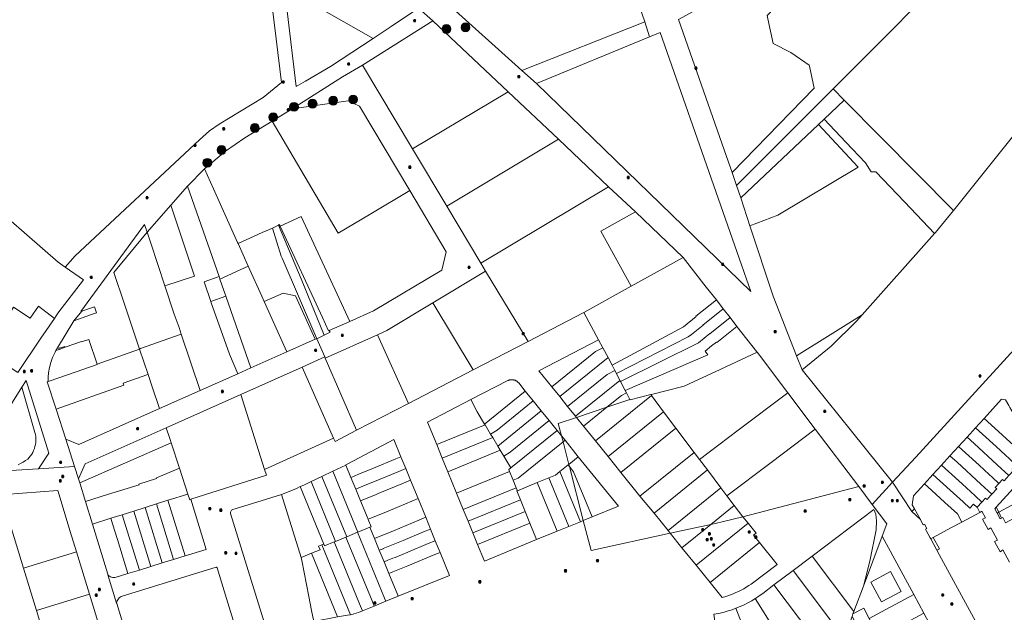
# Model space of a CAD drawing. Header units: metres. Extents: x 163628 to 168255, y 402691 to 405367.
# Tile 42 of 256: x 164747 to 165191, y 403191 to 403459. Entities that reach past the tile are written whole.
import ezdxf

# ---------------------------------------------------------------- set-up
doc = ezdxf.new("R2010")
doc.units = ezdxf.units.M
for name, color, linetype, lineweight in [('X-CA190022.004-UO-DWM_Beplanting$0$B-WE-GR-BOOM-S AFKOMSTIG UIT BGT', 252, 'Continuous', 0), ('X-CA190022.004-UO-KAD_Percelen$0$B-WE-KG-GRENS_PERCEEL-GV', 150, 'Continuous', 9), ('X-CA190022.004-UO-WHM_Riolering gemeente_NLCS_v0.1$0$B-WE-RI-PUT-S', 252, 'Continuous', 15)]:
    doc.layers.add(name, color=color, linetype=linetype, lineweight=lineweight)
doc.layers.add('X-CA190022.004-UO-DWM_Beplanting$0$N-GV-GR-GRAS-A-200', color=7, linetype='Continuous')

# ---------------------------------------------------------------- blocks, each defined once
blk = doc.blocks.new('X-CA190022.004-UO-WHM_Riolering gemeente_NLCS_v0.1$0$B-SRI-PUT_BETON-SO')
blk.add_line((-1.4, -1.4), (1.4, 1.4))
at = {"lineweight": -3, "flags": 128}
blk.add_lwpolyline([(2, -2), (2, 2), (-2, 2), (-2, -2)], close=True, dxfattribs=at)
at = {"lineweight": -3}
blk.add_circle((0, 0), 2, dxfattribs=at)
blk = doc.blocks.new('X-CA190022.004-UO-DWM_Beplanting$0$SGR-BOOM_01-SO')
at = {"linetype": 'ByBlock', "lineweight": 18}
h = blk.add_hatch(color=0, dxfattribs=at)
h.dxf.hatch_style = 1
edge = h.paths.add_edge_path()
edge.add_arc((0, 0), 0.25, 0, 360)
at = {"color": 0, "linetype": 'ByBlock', "lineweight": 18}
for radius in [2, 0.25]:
    blk.add_circle((0, 0), radius, dxfattribs=at)
blk = doc.blocks.new('X-CA190022.004-UO-DWM_Beplanting$0$IMGEOBoom')
at = {"transparency": 33554457}
h = blk.add_hatch(color=256, dxfattribs=at)
h.dxf.hatch_style = 1
edge = h.paths.add_edge_path()
edge.add_arc((0, 0), 100, 0, 360)
edge = h.paths.add_edge_path(flags=17)
edge.add_arc((0, 0), 12.5, 0, 360)
h = blk.add_hatch()
h.set_pattern_fill('ANGLE', color=256)
h.set_pattern_definition([(0, (0, 0), (0, 6.985), [5.08, -1.905]), (90, (0, 0), (-6.985, 4e-16), [5.08, -1.905])])
edge = h.paths.add_edge_path(flags=17)
edge.add_arc((0, 0), 12.5, 0, 360)
at = {"layer": 'X-CA190022.004-UO-DWM_Beplanting$0$N-GV-GR-GRAS-A-200'}
h = blk.add_hatch(color=256, dxfattribs=at)
h.dxf.hatch_style = 1
edge = h.paths.add_edge_path(flags=17)
edge.add_arc((0, 0), 12.5, 0, 360)
at = {"xscale": 50, "yscale": 50, "zscale": 50}
blk.add_blockref('X-CA190022.004-UO-DWM_Beplanting$0$SGR-BOOM_01-SO', (0, 0), dxfattribs=at)

msp = doc.modelspace()

# ---------------------------------------------------------------- linework, layer by layer
at = {"layer": 'X-CA190022.004-UO-KAD_Percelen$0$B-WE-KG-GRENS_PERCEEL-GV', "flags": 128}
for points in [[(165113.745, 403427.48), (165118.817, 403422.343), (165168.002, 403372.518), (165168.746, 403373.423), (165229.14, 403448.743), (165210.985, 403462.361), (165240.754, 403511.763), (165247.437, 403522.466), (165245.547, 403527.831), (165239.562, 403545.827), (165233.871, 403563.926), (165228.435, 403582.329), (165225.104, 403594.141), (165177.151, 403520.417), (165165.792, 403500.533), (165175.919, 403489.861)], [(165120.261, 403507.713), (165108.35, 403495.823), (165102.769, 403491.646), (165095.344, 403486.09), (165092.368, 403484.543), (165088.494, 403482.531), (165070.158, 403473.003), (165067.477, 403471.609), (165044.048, 403458.692), (165064.617, 403399.945), (165068.164, 403389.796), (165105.192, 403427.765), (165103.041, 403437.672), (165102.954, 403438.076), (165094.652, 403443.812), (165086.772, 403447.918), (165084.299, 403459.045), (165083.974, 403460.509), (165087.113, 403463.797), (165101.402, 403466.994), (165105.398, 403485.54), (165105.864, 403487.7), (165167.352, 403530.164), (165161.677, 403535.81)], [(165070.247, 403383.838), (165105.055, 403418.761), (165113.745, 403427.48), (165175.919, 403489.861), (165165.792, 403500.533), (165177.151, 403520.417), (165167.352, 403530.164), (165105.864, 403487.7), (165105.398, 403485.54), (165101.402, 403466.994), (165087.113, 403463.797), (165083.974, 403460.509), (165084.299, 403459.045), (165086.772, 403447.918), (165094.652, 403443.812), (165102.954, 403438.076), (165103.041, 403437.672), (165105.192, 403427.765), (165068.164, 403389.796)], [(164973.363, 403435.752), (164938.909, 403466.637), (164977.357, 403484.345), (165014.574, 403498.968), (165028.772, 403457.695), (165031.011, 403450.909), (165035.797, 403452.89), (165076.688, 403336.028), (164980.053, 403429.822)], [(165028.772, 403457.695), (165014.574, 403498.968), (164977.357, 403484.345), (164938.909, 403466.637), (164973.363, 403435.752)], [(164866.612, 403472.854), (164906.278, 403450.229), (164914.403, 403455.632), (164926.724, 403463.811), (164924.085, 403466.159), (164912.727, 403472.756), (164865.033, 403489.542)], [(164866.612, 403472.854), (164867.38, 403464.74), (164867.57, 403462.53), (164871.654, 403428.532), (164875.72, 403430.96), (164887.02, 403437.53), (164906.278, 403450.229)], [(164901.56, 403438.109), (164924.099, 403400.344), (164967.18, 403426.127), (164933.216, 403458.195)], [(165028.772, 403457.695), (164973.363, 403435.752), (164980.053, 403429.822), (165031.011, 403450.909)], [(164980.053, 403429.822), (165076.688, 403336.028), (165035.797, 403452.89), (165031.011, 403450.909)], [(164954.833, 403348.861), (164939.479, 403374.607), (164924.099, 403400.344), (164901.56, 403438.109), (164892.411, 403432.951), (164869.716, 403418.472), (164895.001, 403422.031), (164900.223, 403419.651), (164922.777, 403381.654), (164939.242, 403353.915), (164937.222, 403345.746), (164906.472, 403327.395), (164895.777, 403322.587), (164886.48, 403318.408), (164886.87, 403317.695), (164884.283, 403316.292), (164880.857, 403314.775), (164884.46, 403306.528), (164884.675, 403305.956), (164908.249, 403316.527), (164912.496, 403318.411), (164933.165, 403330.901), (164956.96, 403345.302)], [(165113.745, 403427.48), (165105.055, 403418.761), (165070.247, 403383.838), (165072.084, 403378.272), (165107.134, 403411.325), (165109.74, 403413.783), (165118.817, 403422.343)], [(164989.901, 403404.693), (164967.18, 403426.127), (164924.099, 403400.344), (164939.479, 403374.607)], [(164905.276, 403371.149), (164922.777, 403381.654), (164900.223, 403419.651), (164895.001, 403422.031), (164869.716, 403418.472), (164860.691, 403412.925), (164873.687, 403390.933), (164890.583, 403362.324)], [(165119.472, 403403.444), (165128.342, 403394.048), (165130.93, 403390.08), (165133.084, 403390.009), (165145.954, 403376.434), (165159.463, 403362.174), (165159.873, 403362.634), (165168.002, 403372.518), (165118.817, 403422.343), (165109.74, 403413.783)], [(164845.357, 403357.724), (164856.298, 403362.654), (164860.907, 403364.695), (164863.665, 403365.973), (164863.965, 403366.253), (164864.324, 403365.48), (164873.801, 403369.889), (164895.777, 403322.587), (164906.472, 403327.395), (164937.222, 403345.746), (164939.242, 403353.915), (164922.777, 403381.654), (164905.276, 403371.149), (164890.583, 403362.324), (164873.687, 403390.933), (164860.691, 403412.925), (164848.448, 403405.401), (164839.719, 403399.409), (164830.216, 403391.446), (164834.264, 403382.34), (164845.19, 403358.15)], [(165107.134, 403411.325), (165072.084, 403378.272), (165076.26, 403365.624), (165088.881, 403370.46), (165124.989, 403392.141)], [(165119.472, 403403.444), (165109.74, 403413.783), (165107.134, 403411.325), (165124.989, 403392.141), (165088.881, 403370.46), (165076.26, 403365.624), (165086.74, 403333.883), (165097.31, 403307.04), (165110.012, 403315.02), (165126.88, 403325.604), (165159.463, 403362.174), (165145.954, 403376.434), (165133.084, 403390.009), (165130.93, 403390.08), (165128.342, 403394.048)], [(165012.524, 403383.331), (164989.901, 403404.693), (164939.479, 403374.607), (164954.833, 403348.861)], [(164837.175, 403341.683), (164849.981, 403347.465), (164845.357, 403357.724), (164845.19, 403358.15), (164834.264, 403382.34), (164830.216, 403391.446), (164822.536, 403383.556), (164836.788, 403342.791)], [(164819.759, 403316.828), (164828.244, 403291.381), (164845.313, 403298.969), (164841.502, 403307.73), (164841.548, 403307.75), (164833.112, 403331.47), (164833.14, 403331.48), (164833.117, 403331.548), (164830.06, 403340.48), (164836.788, 403342.791), (164822.536, 403383.556), (164815.089, 403375.055), (164825.663, 403343.039), (164812.375, 403338.569), (164816.604, 403325.814), (164818.755, 403319.84)], [(164976.169, 403313.554), (165001.318, 403326.65), (165022.725, 403338.474), (165008.964, 403363.228), (165024.596, 403371.918), (165012.524, 403383.331), (164954.833, 403348.861), (164956.96, 403345.302)], [(164696.418, 403334.425), (164723.133, 403317.2), (164733.411, 403332.857), (164742.673, 403326.778), (164744.111, 403328.921), (164751.574, 403324.087), (164755.31, 403329.398), (164762.538, 403323.919), (164764.086, 403326.212), (164775.692, 403341.308), (164767.456, 403347.051), (164764.167, 403349.345), (164727.601, 403381.15), (164701.998, 403340.965), (164697.779, 403336.575)], [(164804.356, 403362.803), (164805.974, 403357.921), (164812.375, 403338.569), (164825.663, 403343.039), (164815.089, 403375.055)], [(164886.24, 403318.3), (164886.48, 403318.408), (164895.777, 403322.587), (164873.801, 403369.889), (164864.324, 403365.48), (164883.412, 403324.343)], [(165024.596, 403371.918), (165008.964, 403363.228), (165022.725, 403338.474), (165046.105, 403351.436)], [(164803.217, 403366.245), (164774.402, 403327.035), (164774.969, 403327.231), (164777.93, 403328.25), (164780.63, 403329.18), (164781.56, 403326.46), (164778.87, 403325.53), (164771.35, 403322.86), (164763.863, 403310.647), (164763.227, 403309.427), (164764.691, 403309.941), (164764.501, 403310.494), (164764.809, 403310.593), (164764.852, 403310.482), (164767.206, 403311.319), (164767.364, 403310.879), (164774.713, 403313.458), (164774.757, 403313.336), (164778.03, 403314.484), (164781.897, 403303.227), (164800.94, 403309.996), (164793.95, 403330.87), (164789.332, 403344.637), (164804.356, 403362.803)], [(164863.665, 403365.973), (164860.907, 403364.695), (164864.756, 403351.964), (164865.32, 403351.16), (164880.857, 403314.775), (164884.283, 403316.292), (164873.772, 403341.773)], [(164864.324, 403365.48), (164863.965, 403366.253), (164863.665, 403365.973), (164873.772, 403341.773), (164884.283, 403316.292), (164886.87, 403317.695), (164886.48, 403318.408), (164886.24, 403318.3), (164883.412, 403324.343)], [(164789.332, 403344.637), (164793.95, 403330.87), (164800.94, 403309.996), (164801.301, 403310.326), (164819.759, 403316.828), (164818.755, 403319.84), (164816.604, 403325.814), (164812.375, 403338.569), (164805.974, 403357.921), (164804.356, 403362.803)], [(164880.857, 403314.775), (164865.32, 403351.16), (164864.756, 403351.964), (164860.907, 403364.695), (164856.298, 403362.654), (164845.357, 403357.724), (164849.981, 403347.465), (164856.04, 403334.02), (164857.185, 403331.478), (164865.68, 403335.334), (164871.341, 403334.159), (164880.192, 403314.489)], [(164849.981, 403347.465), (164837.175, 403341.683), (164839.896, 403333.902), (164851.194, 403301.584), (164867.417, 403308.775), (164857.185, 403331.478), (164856.04, 403334.02)], [(165014.111, 403302.893), (165046.327, 403320.14), (165052.029, 403324.723), (165051.892, 403324.895), (165061.096, 403332.235), (165056.57, 403338.032), (165046.105, 403351.436), (165022.725, 403338.474), (165001.318, 403326.65), (165007.956, 403314.323), (165009.911, 403310.692), (165012.28, 403306.294)], [(164976.169, 403313.554), (164956.96, 403345.302), (164933.165, 403330.901), (164951.48, 403300.731)], [(164836.788, 403342.791), (164830.06, 403340.48), (164833.117, 403331.548), (164839.896, 403333.902), (164837.175, 403341.683)], [(164867.417, 403308.775), (164880.192, 403314.489), (164871.341, 403334.159), (164865.68, 403335.334), (164857.185, 403331.478)], [(164723.133, 403317.2), (164728.975, 403313.434), (164736.202, 403307.929), (164736.413, 403308.359), (164740.166, 403305.973), (164738.979, 403304.115), (164745.989, 403299.49), (164756.483, 403314.95), (164762.538, 403323.919), (164755.31, 403329.398), (164751.574, 403324.087), (164744.111, 403328.921), (164742.673, 403326.778), (164733.411, 403332.857)], [(164833.117, 403331.548), (164833.14, 403331.48), (164833.112, 403331.47), (164841.548, 403307.75), (164841.502, 403307.73), (164845.313, 403298.969), (164851.194, 403301.584), (164839.896, 403333.902)], [(164908.249, 403316.527), (164922.182, 403285.575), (164951.48, 403300.731), (164933.165, 403330.901), (164912.496, 403318.411)], [(165015.377, 403300.395), (165016.047, 403299.072), (165048.318, 403315.562), (165049.963, 403316.736), (165052.914, 403319.1), (165052.945, 403319.061), (165055.099, 403320.874), (165055.043, 403320.944), (165064.205, 403328.252), (165061.096, 403332.235), (165051.892, 403324.895), (165052.029, 403324.723), (165046.327, 403320.14), (165014.111, 403302.893)], [(164774.969, 403327.231), (164771.35, 403322.86), (164778.87, 403325.53), (164781.56, 403326.46), (164780.63, 403329.18), (164777.93, 403328.25)], [(165017.627, 403295.958), (165017.902, 403295.417), (165052.989, 403312.958), (165058.125, 403317.079), (165058.187, 403317.001), (165067.283, 403324.31), (165064.205, 403328.252), (165055.043, 403320.944), (165055.099, 403320.874), (165052.945, 403319.061), (165052.914, 403319.1), (165049.963, 403316.736), (165048.318, 403315.562), (165016.047, 403299.072)], [(165110.012, 403315.02), (165097.31, 403307.04), (165099.815, 403300.682), (165112.91, 403311.47), (165124.28, 403322.686), (165126.88, 403325.604)], [(165067.283, 403324.31), (165058.187, 403317.001), (165058.125, 403317.079), (165052.989, 403312.958), (165017.902, 403295.417), (165019.94, 403291.42), (165057.316, 403307.555), (165056.034, 403309.155), (165058.985, 403311.519), (165061.22, 403313.199), (165061.307, 403313.089), (165070.389, 403320.332)], [(164819.759, 403316.828), (164801.301, 403310.326), (164800.94, 403309.996), (164804.81, 403298.626), (164806.56, 403293.05), (164809.971, 403283.257), (164828.244, 403291.381)], [(164898.792, 403273.45), (164922.182, 403285.575), (164908.249, 403316.527), (164884.675, 403305.956)], [(165020.513, 403290.341), (165022.109, 403287.333), (165022.193, 403287.173), (165031.487, 403289.554), (165031.78, 403289.629), (165046.526, 403293.406), (165051.085, 403295.507), (165060.619, 403299.901), (165079.518, 403308.635), (165079.409, 403308.779), (165070.389, 403320.332), (165061.307, 403313.089), (165061.22, 403313.199), (165058.985, 403311.519), (165056.034, 403309.155), (165057.316, 403307.555), (165019.94, 403291.42)], [(164774.713, 403313.458), (164767.364, 403310.879), (164764.691, 403309.941), (164763.227, 403309.427), (164762.855, 403308.714), (164761.73, 403306.303), (164760.867, 403303.976), (164760.311, 403301.818), (164759.82, 403299.358), (164759.737, 403297.382), (164759.753, 403295.451), (164768.84, 403298.66), (164781.82, 403303.2), (164781.897, 403303.227), (164778.03, 403314.484), (164774.757, 403313.336)], [(164880.857, 403314.775), (164880.192, 403314.489), (164867.417, 403308.775), (164851.194, 403301.584), (164845.313, 403298.969), (164828.244, 403291.381), (164809.971, 403283.257), (164773.6, 403267.089), (164767.739, 403269.441), (164771.633, 403257.198), (164773.43, 403251.514), (164776.444, 403258.31), (164812.906, 403274.586), (164846.653, 403289.651), (164874.216, 403301.955), (164884.46, 403306.528)], [(164986.861, 403293.068), (165006.541, 403308.984), (165009.911, 403310.692), (165007.956, 403314.323), (164981.014, 403300.293)], [(164800.94, 403309.996), (164781.897, 403303.227), (164781.82, 403303.2), (164768.84, 403298.66), (164759.753, 403295.451), (164759.319, 403295.298), (164763.336, 403283.061), (164793.818, 403293.83), (164793.52, 403294.673), (164804.609, 403298.589), (164804.81, 403298.626)], [(164767.364, 403310.879), (164767.206, 403311.319), (164764.852, 403310.482), (164764.809, 403310.593), (164764.501, 403310.494), (164764.691, 403309.941)], [(164990.445, 403288.635), (165012.28, 403306.294), (165009.911, 403310.692), (165006.541, 403308.984), (164986.861, 403293.068)], [(165051.088, 403263.502), (165053.551, 403260.306), (165070.918, 403273.445), (165093.349, 403290.343), (165080.515, 403307.316), (165079.518, 403308.635), (165060.619, 403299.901), (165051.085, 403295.507), (165046.526, 403293.406), (165031.78, 403289.629), (165031.87, 403289.201), (165037.301, 403281.811), (165042.803, 403274.485)], [(164889.135, 403268.415), (164898.792, 403273.45), (164884.675, 403305.956), (164884.46, 403306.528), (164874.216, 403301.955), (164888.391, 403269.966)], [(164994.03, 403284.203), (165011.809, 403298.587), (165015.377, 403300.395), (165014.111, 403302.893), (165012.28, 403306.294), (164990.445, 403288.635)], [(164809.971, 403283.257), (164806.56, 403293.05), (164804.81, 403298.626), (164804.609, 403298.589), (164793.52, 403294.673), (164793.818, 403293.83), (164763.336, 403283.061), (164767.739, 403269.441), (164773.6, 403267.089)], [(164888.391, 403269.966), (164874.216, 403301.955), (164846.653, 403289.651), (164857.34, 403255.765)], [(164997.615, 403279.773), (165017.627, 403295.958), (165016.047, 403299.072), (165015.377, 403300.395), (165011.809, 403298.587), (164994.03, 403284.203)], [(164950.435, 403287.299), (164953.238, 403281.857), (164956.583, 403276.258), (164974.941, 403291.105), (164971.947, 403294.805), (164971.86, 403294.91), (164971.768, 403295.012), (164971.674, 403295.111), (164971.575, 403295.206), (164971.474, 403295.298), (164971.37, 403295.386), (164971.263, 403295.471), (164971.153, 403295.552), (164971.04, 403295.629), (164970.924, 403295.702), (164970.807, 403295.772), (164970.686, 403295.837), (164970.564, 403295.898), (164970.44, 403295.955), (164970.314, 403296.008), (164970.186, 403296.056), (164970.056, 403296.1), (164969.925, 403296.139), (164969.793, 403296.174), (164969.66, 403296.205), (164969.526, 403296.23), (164969.391, 403296.252), (164969.255, 403296.268), (164969.119, 403296.28), (164968.982, 403296.288), (164968.846, 403296.29), (164968.709, 403296.288), (164968.572, 403296.281), (164968.436, 403296.27), (164968.3, 403296.254), (164968.165, 403296.233), (164968.031, 403296.208), (164967.898, 403296.178), (164967.765, 403296.144), (164967.634, 403296.105), (164967.505, 403296.062), (164967.376, 403296.014), (164967.25, 403295.962), (164967.126, 403295.906), (164967.003, 403295.845)], [(165020.513, 403290.341), (165019.94, 403291.42), (165017.902, 403295.417), (165017.627, 403295.958), (164997.615, 403279.773), (164998.025, 403279.265), (165011.727, 403283.855), (165018.283, 403289.157)], [(164857.34, 403255.765), (164846.653, 403289.651), (164812.906, 403274.586), (164814.785, 403269.294), (164815.257, 403267.842), (164818.992, 403256.34), (164822.767, 403244.718), (164823.599, 403242.155), (164824.084, 403242.31), (164824.144, 403242.329), (164858.157, 403253.198)], [(164974.941, 403291.105), (164956.583, 403276.258), (164956.728, 403276.015), (164956.798, 403275.898), (164959.291, 403271.727), (164962.209, 403273.47), (164978.526, 403286.674)], [(165011.727, 403283.855), (165001.199, 403275.341), (165006.525, 403268.728), (165031.87, 403289.201), (165031.78, 403289.629), (165031.487, 403289.554), (165022.193, 403287.173), (165022.109, 403287.333)], [(165011.727, 403283.855), (165022.109, 403287.333), (165020.513, 403290.341), (165018.283, 403289.157)], [(165057.127, 403255.566), (165063.187, 403247.534), (165065.895, 403243.944), (165085.799, 403258.935), (165105.738, 403273.958), (165093.349, 403290.343), (165070.918, 403273.445), (165053.551, 403260.306)], [(164956.798, 403275.898), (164956.728, 403276.015), (164956.583, 403276.258), (164953.238, 403281.857), (164950.435, 403287.299), (164930.818, 403277.195), (164934.999, 403266.979)], [(164962.489, 403266.373), (164982.111, 403282.242), (164978.526, 403286.674), (164962.209, 403273.47), (164959.291, 403271.727), (164960.222, 403270.168)], [(165012.291, 403261.576), (165037.301, 403281.811), (165031.87, 403289.201), (165006.525, 403268.728)], [(165185.039, 403275.885), (165195.232, 403266.573), (165200.778, 403261.508), (165202.041, 403262.897), (165202.792, 403263.707), (165202.107, 403264.344), (165203.807, 403266.182), (165200.977, 403268.792), (165201.479, 403269.349), (165201.146, 403269.95), (165200.857, 403269.79), (165200.379, 403270.665), (165200.67, 403270.821), (165200.598, 403270.954), (165196.677, 403278.242), (165195.665, 403279.977), (165193.478, 403283.722), (165192.998, 403284.593), (165191.585, 403287.162), (165189.725, 403287.437), (165181.848, 403278.801)], [(164962.489, 403266.373), (164963.645, 403264.438), (164965.194, 403261.846), (164968.115, 403263.592), (164985.697, 403277.811), (164982.111, 403282.242)], [(164998.025, 403279.265), (165001.199, 403275.341), (165011.727, 403283.855)], [(165042.803, 403274.485), (165037.301, 403281.811), (165012.291, 403261.576), (165018.037, 403254.448)], [(164985.697, 403277.811), (164968.115, 403263.592), (164965.194, 403261.846), (164968.396, 403256.488), (164989.281, 403273.379)], [(164998.842, 403261.562), (165016.909, 403239.231), (165005.074, 403234.388), (165001.08, 403232.754), (165004.572, 403219.173), (165040.305, 403227.007), (165039.323, 403228.221), (165032.996, 403236.042), (165026.627, 403243.794), (165018.037, 403254.448), (165012.291, 403261.576), (165006.525, 403268.728), (165001.199, 403275.341), (164998.025, 403279.265), (164989.828, 403276.519), (164991.266, 403270.927), (164992.863, 403268.952)], [(165187.296, 403266.102), (165191.53, 403262.236), (165193.207, 403260.704), (165196.233, 403257.906), (165197.957, 403259.772), (165198.628, 403259.161), (165200.778, 403261.508), (165195.232, 403266.573), (165185.039, 403275.885), (165181.848, 403278.801), (165178.006, 403274.589), (165181.192, 403271.678)], [(164812.906, 403274.586), (164776.444, 403258.31), (164773.43, 403251.514), (164773.978, 403249.741), (164815.257, 403267.842), (164814.785, 403269.294)], [(164956.798, 403275.898), (164934.999, 403266.979), (164937.498, 403260.87), (164960.222, 403270.168), (164959.291, 403271.727)], [(164991.961, 403268.223), (164991.266, 403270.927), (164989.281, 403273.379), (164968.396, 403256.488), (164967.503, 403255.766), (164967.852, 403254.913), (164969.472, 403250.953), (164971.786, 403251.899)], [(165042.803, 403274.485), (165018.037, 403254.448), (165026.627, 403243.794), (165051.088, 403263.502)], [(165069.188, 403239.584), (165073.03, 403234.495), (165125.341, 403248.039), (165105.738, 403273.958), (165085.799, 403258.935), (165065.895, 403243.944)], [(165187.823, 403257.893), (165193.083, 403253.086), (165195.277, 403255.495), (165194.585, 403256.121), (165196.233, 403257.906), (165193.207, 403260.704), (165191.53, 403262.236), (165187.296, 403266.102), (165181.192, 403271.678), (165178.006, 403274.589), (165174.165, 403270.378), (165177.345, 403267.471)], [(164815.257, 403267.842), (164773.978, 403249.741), (164776.581, 403241.322), (164786.525, 403244.483), (164800.701, 403248.812), (164800.594, 403249.207), (164808.625, 403251.77), (164808.553, 403252.003), (164818.992, 403256.34)], [(164916.532, 403260.541), (164918.852, 403261.504), (164915.664, 403269.297), (164894.922, 403258.318), (164893.986, 403257.822), (164894.006, 403257.774), (164896.287, 403252.198), (164897.106, 403252.528), (164898.034, 403252.9), (164899.418, 403253.455), (164906.501, 403256.377)], [(164960.222, 403270.168), (164937.498, 403260.87), (164939.997, 403254.762), (164963.645, 403264.438), (164962.489, 403266.373)], [(164971.409, 403246.221), (164980.274, 403249.848), (164985.532, 403251.999), (164988.538, 403253.229), (164990.527, 403254.838), (164994.223, 403257.827), (164994.563, 403258.102), (164991.961, 403268.223), (164971.786, 403251.899), (164969.472, 403250.953), (164970.878, 403247.517)], [(164991.266, 403270.927), (164991.961, 403268.223), (164992.863, 403268.952)], [(164991.961, 403268.223), (164994.563, 403258.102), (164998.842, 403261.562), (164992.863, 403268.952)], [(165179.596, 403257.689), (165184.124, 403253.56), (165185.523, 403252.286), (165188.557, 403249.497), (165190.208, 403251.294), (165190.888, 403250.677), (165193.083, 403253.086), (165187.823, 403257.893), (165177.345, 403267.471), (165174.165, 403270.378), (165170.324, 403266.166), (165173.498, 403263.264)], [(164963.645, 403264.438), (164939.997, 403254.762), (164943.936, 403245.137), (164967.852, 403254.913), (164967.503, 403255.766), (164968.396, 403256.488), (164965.194, 403261.846)], [(165051.088, 403263.502), (165026.627, 403243.794), (165032.996, 403236.042), (165057.127, 403255.566), (165053.551, 403260.306)], [(165180.413, 403249.213), (165185.386, 403244.665), (165187.599, 403247.078), (165186.911, 403247.707), (165188.557, 403249.497), (165185.523, 403252.286), (165184.124, 403253.56), (165179.596, 403257.689), (165173.498, 403263.264), (165170.324, 403266.166), (165166.483, 403261.955), (165169.651, 403259.057)], [(164908.661, 403251.113), (164917.846, 403254.931), (164921.004, 403256.244), (164918.852, 403261.504), (164916.532, 403260.541), (164906.501, 403256.377), (164899.418, 403253.455), (164898.034, 403252.9), (164897.106, 403252.528), (164896.287, 403252.198), (164898.445, 403246.922), (164898.457, 403246.892), (164901.582, 403248.185)], [(164994.563, 403258.102), (164994.825, 403257.082), (164996.738, 403254.717), (165005.074, 403234.388), (165016.909, 403239.231), (164998.842, 403261.562)], [(165171.897, 403249.276), (165177.844, 403243.896), (165180.874, 403241.106), (165182.523, 403242.897), (165183.198, 403242.281), (165184.803, 403244.03), (165185.386, 403244.665), (165180.413, 403249.213), (165169.651, 403259.057), (165166.483, 403261.955), (165162.642, 403257.744), (165165.804, 403254.85)], [(164776.581, 403241.322), (164779.722, 403231.146), (164788.041, 403233.769), (164793.179, 403235.389), (164798.321, 403237.011), (164798.341, 403237.017), (164803.471, 403238.635), (164803.491, 403238.641), (164808.621, 403240.258), (164808.642, 403240.265), (164813.772, 403241.883), (164813.792, 403241.889), (164822.767, 403244.718), (164818.992, 403256.34), (164808.553, 403252.003), (164808.625, 403251.77), (164800.594, 403249.207), (164800.701, 403248.812), (164786.525, 403244.483)], [(164894.363, 403225.418), (164899.313, 403227.446), (164899.359, 403227.466), (164888.112, 403254.964), (164883.229, 403252.636)], [(164900.608, 403241.633), (164900.603, 403241.646), (164898.457, 403246.892), (164898.445, 403246.922), (164896.287, 403252.198), (164894.006, 403257.774), (164888.112, 403254.964), (164899.359, 403227.466), (164904.869, 403229.716), (164905.394, 403229.934), (164904.027, 403233.275), (164904.006, 403233.326)], [(164923.161, 403250.973), (164921.004, 403256.244), (164917.846, 403254.931), (164908.661, 403251.113), (164901.582, 403248.185), (164898.457, 403246.892), (164900.603, 403241.646), (164900.608, 403241.633), (164907.689, 403244.523), (164908.615, 403244.901), (164920.001, 403249.654)], [(164967.852, 403254.913), (164943.936, 403245.137), (164946.965, 403237.732), (164970.878, 403247.517), (164969.472, 403250.953)], [(164999.8, 403232.23), (164990.527, 403254.838), (164988.538, 403253.229), (164985.532, 403251.999), (164994.525, 403230.072)], [(164994.825, 403257.082), (164994.223, 403257.827), (164990.527, 403254.838), (164999.8, 403232.23), (165001.08, 403232.754)], [(164994.825, 403257.082), (164994.563, 403258.102), (164994.223, 403257.827)], [(165001.08, 403232.754), (165005.074, 403234.388), (164996.738, 403254.717), (164994.825, 403257.082)], [(165032.996, 403236.042), (165039.323, 403228.221), (165063.187, 403247.534), (165057.127, 403255.566)], [(165168.047, 403245.07), (165172.351, 403241.151), (165175.38, 403238.358), (165177.074, 403240.195), (165178.659, 403238.736), (165178.67, 403238.715), (165178.7, 403238.745), (165180.874, 403241.106), (165177.844, 403243.896), (165171.897, 403249.276), (165165.804, 403254.85), (165162.642, 403257.744), (165158.8, 403253.532), (165161.957, 403250.642)], [(165188.447, 403236.514), (165199.658, 403242.605), (165210.002, 403248.214), (165204.791, 403257.825), (165187.366, 403238.745)], [(164889.365, 403223.375), (164878.347, 403250.306), (164875.056, 403248.759), (164873.438, 403248.038), (164884.026, 403222.163), (164884.367, 403221.33), (164888.764, 403223.128)], [(164883.229, 403252.636), (164878.347, 403250.306), (164889.365, 403223.375), (164894.038, 403225.287), (164894.363, 403225.418)], [(164926.557, 403242.673), (164923.161, 403250.973), (164920.001, 403249.654), (164908.615, 403244.901), (164907.689, 403244.523), (164900.608, 403241.633), (164904.006, 403233.326), (164904.829, 403233.654), (164912.033, 403236.521), (164917.987, 403239.043)], [(164980.039, 403224.144), (164989.249, 403227.913), (164980.274, 403249.848), (164971.409, 403246.221), (164971.064, 403246.08), (164972.692, 403242.1), (164974.851, 403236.825), (164977.009, 403231.549)], [(164994.525, 403230.072), (164985.532, 403251.999), (164980.274, 403249.848), (164989.249, 403227.913)], [(165164.198, 403240.863), (165169.804, 403235.748), (165171.801, 403232.072), (165179.9, 403236.454), (165178.967, 403238.17), (165178.67, 403238.715), (165178.659, 403238.736), (165177.074, 403240.195), (165175.38, 403238.358), (165172.351, 403241.151), (165168.047, 403245.07), (165161.957, 403250.642), (165158.8, 403253.532), (165154.959, 403249.321), (165158.111, 403246.436)], [(164740.132, 403244.572), (164738.547, 403244.384), (164748.559, 403211.304), (164772.542, 403218.648), (164769.723, 403227.849), (164764.109, 403246.299)], [(164865.005, 403244.518), (164873.787, 403216.031), (164878.553, 403217.979), (164882.413, 403219.558), (164881.731, 403221.223), (164883.147, 403221.802), (164884.026, 403222.163), (164873.438, 403248.038), (164871.734, 403247.279), (164868.383, 403245.865)], [(164970.878, 403247.517), (164946.965, 403237.732), (164949.124, 403232.457), (164972.692, 403242.1), (164971.064, 403246.08), (164971.409, 403246.221)], [(165039.323, 403228.221), (165040.305, 403227.007), (165058.605, 403231.02), (165069.188, 403239.584), (165065.895, 403243.944), (165063.187, 403247.534)], [(165166.877, 403229.407), (165171.801, 403232.072), (165169.804, 403235.748), (165164.198, 403240.863), (165158.111, 403246.436), (165154.959, 403249.321), (165150.026, 403243.913), (165149.451, 403239.867), (165150.458, 403238.067), (165153.149, 403233.217), (165153.402, 403232.762), (165154.418, 403230.878), (165154.946, 403231.163), (165155.999, 403229.218), (165155.472, 403228.932), (165155.797, 403228.334), (165155.727, 403228.295), (165157.546, 403224.939), (165157.767, 403224.478), (165158.905, 403225.093)], [(165188.447, 403236.514), (165189.756, 403233.815), (165190.27, 403234.09), (165191.56, 403231.714), (165202.374, 403237.593), (165212.719, 403243.204), (165210.002, 403248.214), (165199.658, 403242.605)], [(164813.772, 403241.883), (164808.642, 403240.265), (164808.621, 403240.258), (164816.328, 403215.196), (164821.489, 403216.787)], [(164813.792, 403241.889), (164813.772, 403241.883), (164821.489, 403216.787), (164831.054, 403219.734), (164824.144, 403242.329), (164824.084, 403242.31), (164823.599, 403242.155), (164822.767, 403244.718)], [(164860.175, 403183.158), (164879.523, 403187.212), (164878.573, 403192.12), (164877.342, 403198.504), (164874.178, 403214.768), (164873.787, 403216.031), (164865.005, 403244.518), (164853.796, 403241.098), (164843.001, 403237.726), (164842.692, 403237.604), (164842.42, 403237.413), (164842.2, 403237.165), (164842.044, 403236.872), (164841.96, 403236.55), (164841.953, 403236.219), (164842.023, 403235.894), (164857.869, 403184.577), (164857.996, 403184.226), (164858.188, 403183.905), (164858.437, 403183.627), (164858.735, 403183.401), (164859.071, 403183.237), (164859.431, 403183.14), (164859.804, 403183.113)], [(164926.838, 403232.883), (164930.02, 403234.208), (164926.557, 403242.673), (164917.987, 403239.043), (164912.033, 403236.521), (164904.829, 403233.654), (164904.006, 403233.326), (164904.027, 403233.275), (164905.394, 403229.934), (164904.869, 403229.716), (164906.931, 403224.682), (164906.962, 403224.607), (164915.45, 403228.141)], [(164972.692, 403242.1), (164949.124, 403232.457), (164951.283, 403227.181), (164974.851, 403236.825)], [(164798.321, 403237.011), (164793.179, 403235.389), (164800.847, 403210.426), (164806.007, 403212.016)], [(164798.321, 403237.011), (164806.007, 403212.016), (164811.168, 403213.606), (164803.471, 403238.635), (164798.341, 403237.017)], [(164803.471, 403238.635), (164811.168, 403213.606), (164816.328, 403215.196), (164808.621, 403240.258), (164803.491, 403238.641)], [(164974.851, 403236.825), (164951.283, 403227.181), (164953.441, 403221.906), (164977.009, 403231.549)], [(165069.188, 403239.584), (165058.605, 403231.02), (165063.674, 403232.131), (165073.03, 403234.495)], [(165104.342, 403216.719), (165123.169, 403191.785), (165127.412, 403203.108), (165130.326, 403214.395), (165133.245, 403228.509), (165133.383, 403232.568), (165133.005, 403235.652), (165132.162, 403237.719)], [(165152.985, 403233.369), (165153.149, 403233.217), (165150.458, 403238.067), (165149.291, 403236.79)], [(165187.366, 403238.745), (165186.676, 403237.99), (165187.688, 403236.102), (165188.447, 403236.514)], [(165188.447, 403236.514), (165187.688, 403236.102), (165189.101, 403233.465), (165189.756, 403233.815)], [(164779.722, 403231.146), (164786.592, 403208.6), (164786.705, 403208.229), (164786.993, 403207.945), (164787.406, 403207.639), (164787.858, 403207.393), (164788.34, 403207.213), (164788.842, 403207.102), (164789.355, 403207.062), (164789.869, 403207.094), (164790.373, 403207.198), (164795.687, 403208.835), (164790.944, 403224.258), (164788.802, 403231.225), (164788.041, 403233.769)], [(164788.041, 403233.769), (164788.802, 403231.225), (164790.944, 403224.258), (164795.687, 403208.835), (164800.847, 403210.426), (164793.179, 403235.389)], [(164932.176, 403228.938), (164930.02, 403234.208), (164926.838, 403232.883), (164915.45, 403228.141), (164906.962, 403224.607), (164909.091, 403219.407), (164910.777, 403220.056), (164910.752, 403220.11), (164919.843, 403223.779), (164928.99, 403227.605)], [(165058.605, 403231.02), (165045.585, 403220.482), (165051.972, 403212.588), (165075.407, 403231.554), (165073.03, 403234.495), (165063.674, 403232.131)], [(164905.84, 403196.475), (164906.769, 403194.206), (164912.051, 403196.347), (164911.469, 403197.769), (164899.313, 403227.446), (164894.363, 403225.418), (164894.038, 403225.287)], [(164917.395, 403199.132), (164913.412, 403208.857), (164911.257, 403214.121), (164911.252, 403214.132), (164909.091, 403219.407), (164906.962, 403224.607), (164906.931, 403224.682), (164904.869, 403229.716), (164899.359, 403227.466), (164899.313, 403227.446), (164911.469, 403197.769), (164912.051, 403196.347), (164917.611, 403198.605), (164917.595, 403198.645)], [(164934.334, 403223.662), (164932.176, 403228.938), (164928.99, 403227.605), (164919.843, 403223.779), (164910.752, 403220.11), (164910.777, 403220.056), (164909.091, 403219.407), (164911.252, 403214.132), (164911.257, 403214.121), (164912.935, 403214.811), (164915.236, 403215.757), (164916.161, 403216.135), (164922.016, 403218.51), (164931.142, 403222.327)], [(164977.009, 403231.549), (164953.441, 403221.906), (164956.471, 403214.502), (164980.039, 403224.144)], [(165058.605, 403231.02), (165040.305, 403227.007), (165045.585, 403220.482)], [(165075.407, 403231.554), (165051.972, 403212.588), (165058.24, 403204.853), (165080.503, 403222.871), (165077.825, 403226.18), (165078.991, 403227.124)], [(164897.251, 403190.551), (164897.532, 403190.641), (164899.661, 403191.324), (164901.486, 403192.064), (164900.21, 403195.181), (164888.764, 403223.128), (164884.367, 403221.33), (164884.026, 403222.163), (164883.147, 403221.802), (164896.019, 403190.257)], [(164901.486, 403192.064), (164906.769, 403194.206), (164905.84, 403196.475), (164894.038, 403225.287), (164889.365, 403223.375), (164888.764, 403223.128), (164900.21, 403195.181)], [(164936.506, 403218.354), (164934.334, 403223.662), (164931.142, 403222.327), (164922.016, 403218.51), (164916.161, 403216.135), (164915.236, 403215.757), (164912.935, 403214.811), (164911.257, 403214.121), (164913.412, 403208.857), (164915.11, 403209.563), (164921.941, 403212.388), (164934.135, 403217.383)], [(165123.169, 403191.785), (165122.727, 403190.606), (165127.553, 403193.22), (165130.084, 403188.604), (165137.47, 403192.584), (165150.143, 403199.414), (165135.894, 403225.746), (165127.412, 403203.108)], [(165158.905, 403225.093), (165157.767, 403224.478), (165160.541, 403219.465), (165161.683, 403219.964)], [(164778.379, 403199.598), (164772.542, 403218.648), (164748.559, 403211.304), (164754.392, 403192.252)], [(164896.019, 403190.257), (164883.147, 403221.802), (164881.731, 403221.223), (164882.413, 403219.558), (164878.553, 403217.979), (164890.3, 403189.305), (164894.774, 403190.024)], [(165080.503, 403222.871), (165058.24, 403204.853), (165063.719, 403198.07), (165064.987, 403198.418), (165066.244, 403198.808), (165067.487, 403199.24), (165068.714, 403199.714), (165069.926, 403200.227), (165071.119, 403200.781), (165072.293, 403201.375), (165073.447, 403202.007), (165074.58, 403202.677), (165075.689, 403203.385), (165076.774, 403204.129), (165088.526, 403212.958)], [(164873.787, 403216.031), (164874.178, 403214.768), (164877.342, 403198.504), (164878.573, 403192.12), (164879.523, 403187.212), (164890.3, 403189.305), (164878.553, 403217.979)], [(164915.11, 403209.563), (164913.412, 403208.857), (164917.395, 403199.132), (164917.595, 403198.645), (164940.73, 403208.03), (164936.506, 403218.354), (164934.135, 403217.383), (164921.941, 403212.388)], [(165095.72, 403210.216), (165112.581, 403187.863), (165119.473, 403181.972), (165122.284, 403189.405), (165122.727, 403190.606), (165123.169, 403191.785), (165104.342, 403216.719)], [(164790.628, 403195.355), (164801.024, 403161.24), (164824.942, 403169.405), (164825.05, 403168.931), (164826.502, 403169.38), (164846.919, 403175.688), (164840.179, 403197.634), (164835.933, 403211.477), (164835.859, 403211.61), (164835.744, 403211.71), (164835.602, 403211.764), (164835.45, 403211.766), (164793.159, 403198.689), (164792.675, 403198.478), (164792.224, 403198.204), (164791.814, 403197.873), (164791.45, 403197.49), (164791.141, 403197.062), (164790.892, 403196.598), (164790.706, 403196.104), (164790.588, 403195.589), (164790.581, 403195.51)], [(165087.098, 403203.713), (165116.2, 403165.139), (165127.666, 403165.75), (165127.319, 403166.829), (165126.852, 403167.736), (165123.531, 403174.189), (165119.473, 403181.972), (165112.581, 403187.863), (165095.72, 403210.216)], [(165139.691, 403209.702), (165130.823, 403204.929), (165135.62, 403196.017), (165144.489, 403200.789)], [(165135.62, 403196.017), (165130.823, 403204.929), (165139.691, 403209.702), (165144.489, 403200.789)], [(165078.64, 403197.548), (165099.575, 403164.254), (165116.2, 403165.139), (165087.098, 403203.713), (165082.053, 403199.907), (165080.446, 403198.742), (165078.795, 403197.642)], [(164754.392, 403192.252), (164760.026, 403173.849), (164783.837, 403181.786), (164778.379, 403199.598)], [(165069.952, 403193.174), (165081.466, 403163.29), (165099.575, 403164.254), (165078.64, 403197.548), (165077.1, 403196.609), (165075.366, 403195.644), (165073.595, 403194.749), (165071.789, 403193.925)], [(165123.531, 403174.189), (165134.574, 403180.127), (165154.723, 403190.949), (165150.143, 403199.414), (165137.47, 403192.584), (165130.084, 403188.604), (165131.24, 403186.497), (165125.559, 403183.411), (165122.284, 403189.405), (165119.473, 403181.972)], [(165060.017, 403190.482), (165063.974, 403162.358), (165081.466, 403163.29), (165069.952, 403193.174), (165068.194, 403192.533), (165066.413, 403191.958), (165064.612, 403191.45), (165062.793, 403191.01), (165060.959, 403190.637)], [(165130.084, 403188.604), (165127.553, 403193.22), (165122.727, 403190.606), (165122.284, 403189.405), (165125.559, 403183.411), (165131.24, 403186.497)]]:
    msp.add_lwpolyline(points, close=True, dxfattribs=at)
for points in [[(164727.601, 403381.15), (164764.167, 403349.345), (164767.456, 403347.051), (164771.922, 403352.119), (164827.955, 403404.53), (164832.567, 403408.529), (164836.9, 403411.527), (164856.673, 403423.489), (164864.996, 403430.304), (164860.969, 403463.589), (164858.048, 403489.835), (164848.867, 403493.07), (164833.316, 403507.004), (164808.436, 403540.853), (164802.649, 403548.73), (164793.081, 403543.524), (164789.839, 403542.878), (164787.928, 403542.792), (164774.138, 403545.724), (164771.263, 403545.786), (164766.236, 403544.544), (164758.78, 403541.048), (164619.909, 403474.821)], [(164739.462, 403279.394), (164747.865, 403292.861), (164749.747, 403295.877), (164759.958, 403263.178), (164755.331, 403256.122), (164771.633, 403257.198), (164767.739, 403269.441), (164763.336, 403283.061), (164759.319, 403295.298), (164759.753, 403295.451), (164759.737, 403297.382), (164759.82, 403299.358), (164760.311, 403301.818), (164760.867, 403303.976), (164761.73, 403306.303), (164762.855, 403308.714), (164763.227, 403309.427), (164763.863, 403310.647), (164771.35, 403322.86), (164774.969, 403327.231), (164774.402, 403327.035), (164803.217, 403366.245), (164804.356, 403362.803), (164815.089, 403375.055), (164822.536, 403383.556), (164830.216, 403391.446), (164839.719, 403399.409), (164848.448, 403405.401), (164860.691, 403412.925), (164869.716, 403418.472), (164892.411, 403432.951), (164901.56, 403438.109), (164933.216, 403458.195), (164926.724, 403463.811), (164914.403, 403455.632), (164906.278, 403450.229), (164887.02, 403437.53), (164875.72, 403430.96), (164871.654, 403428.532), (164867.57, 403462.53)], [(164860.969, 403463.589), (164864.996, 403430.304), (164856.673, 403423.489), (164836.9, 403411.527), (164832.567, 403408.529), (164827.955, 403404.53), (164771.922, 403352.119), (164767.456, 403347.051), (164775.692, 403341.308), (164764.086, 403326.212), (164762.538, 403323.919), (164756.483, 403314.95), (164745.989, 403299.49)], [(164926.724, 403463.811), (164933.216, 403458.195), (164967.18, 403426.127), (164989.901, 403404.693), (165012.524, 403383.331), (165024.596, 403371.918), (165046.105, 403351.436), (165056.57, 403338.032), (165061.096, 403332.235), (165064.205, 403328.252), (165067.283, 403324.31), (165070.389, 403320.332), (165079.409, 403308.779), (165079.518, 403308.635), (165080.515, 403307.316), (165093.349, 403290.343), (165105.738, 403273.958), (165125.341, 403248.039), (165131.392, 403240.062), (165140.591, 403250.015), (165121.99, 403273.121), (165099.815, 403300.682), (165097.31, 403307.04), (165086.74, 403333.883), (165076.26, 403365.624), (165072.084, 403378.272), (165070.247, 403383.838), (165068.164, 403389.796), (165064.617, 403399.945), (165044.048, 403458.692)], [(165229.14, 403448.743), (165168.746, 403373.423), (165168.002, 403372.518), (165159.873, 403362.634), (165159.463, 403362.174), (165126.88, 403325.604), (165124.28, 403322.686), (165112.91, 403311.47), (165099.815, 403300.682), (165121.99, 403273.121), (165140.591, 403250.015), (165151.126, 403261.366), (165239.736, 403358.432)], [(165239.736, 403358.432), (165151.126, 403261.366), (165140.591, 403250.015), (165149.291, 403236.79), (165150.458, 403238.067), (165149.451, 403239.867), (165150.026, 403243.913), (165154.959, 403249.321), (165158.8, 403253.532), (165162.642, 403257.744), (165166.483, 403261.955), (165170.324, 403266.166), (165174.165, 403270.378), (165178.006, 403274.589), (165181.848, 403278.801), (165189.725, 403287.437), (165191.585, 403287.162)], [(165062.793, 403191.01), (165064.612, 403191.45), (165066.413, 403191.958), (165068.194, 403192.533), (165069.952, 403193.174), (165071.789, 403193.925), (165073.595, 403194.749), (165075.366, 403195.644), (165077.1, 403196.609), (165078.64, 403197.548), (165078.795, 403197.642), (165080.446, 403198.742), (165082.053, 403199.907), (165087.098, 403203.713), (165095.72, 403210.216), (165104.342, 403216.719), (165132.162, 403237.719), (165133.005, 403235.652), (165133.383, 403232.568), (165133.245, 403228.509), (165130.326, 403214.395), (165127.412, 403203.108), (165135.894, 403225.746), (165137.99, 403231.332), (165131.392, 403240.062), (165125.341, 403248.039), (165073.03, 403234.495), (165075.407, 403231.554), (165078.991, 403227.124), (165077.825, 403226.18), (165080.503, 403222.871), (165088.526, 403212.958), (165076.774, 403204.129), (165075.689, 403203.385), (165074.58, 403202.677), (165073.447, 403202.007), (165072.293, 403201.375), (165071.119, 403200.781), (165069.926, 403200.227), (165068.714, 403199.714), (165067.487, 403199.24), (165066.244, 403198.808), (165064.987, 403198.418), (165063.719, 403198.07), (165058.24, 403204.853), (165051.972, 403212.588), (165045.585, 403220.482), (165040.305, 403227.007), (165004.572, 403219.173), (165001.08, 403232.754), (164999.8, 403232.23), (164994.525, 403230.072), (164989.249, 403227.913), (164980.039, 403224.144), (164956.471, 403214.502), (164953.441, 403221.906), (164951.283, 403227.181), (164949.124, 403232.457), (164946.965, 403237.732), (164943.936, 403245.137), (164939.997, 403254.762), (164937.498, 403260.87), (164934.999, 403266.979), (164930.818, 403277.195), (164950.435, 403287.299), (164967.003, 403295.845), (164967.126, 403295.906), (164967.25, 403295.962), (164967.376, 403296.014), (164967.505, 403296.062), (164967.634, 403296.105), (164967.765, 403296.144), (164967.898, 403296.178), (164968.031, 403296.208), (164968.165, 403296.233), (164968.3, 403296.254), (164968.436, 403296.27), (164968.572, 403296.281), (164968.709, 403296.288), (164968.846, 403296.29), (164968.982, 403296.288), (164969.119, 403296.28), (164969.255, 403296.268), (164969.391, 403296.252), (164969.526, 403296.23), (164969.66, 403296.205), (164969.793, 403296.174), (164969.925, 403296.139), (164970.056, 403296.1), (164970.186, 403296.056), (164970.314, 403296.008), (164970.44, 403295.955), (164970.564, 403295.898), (164970.686, 403295.837), (164970.807, 403295.772), (164970.924, 403295.702), (164971.04, 403295.629), (164971.153, 403295.552), (164971.263, 403295.471), (164971.37, 403295.386), (164971.474, 403295.298), (164971.575, 403295.206), (164971.674, 403295.111), (164971.768, 403295.012), (164971.86, 403294.91), (164971.947, 403294.805), (164974.941, 403291.105), (164978.526, 403286.674), (164982.111, 403282.242), (164985.697, 403277.811), (164989.281, 403273.379), (164991.266, 403270.927), (164989.828, 403276.519), (164998.025, 403279.265), (164997.615, 403279.773), (164994.03, 403284.203), (164990.445, 403288.635), (164986.861, 403293.068), (164981.014, 403300.293), (165007.956, 403314.323), (165001.318, 403326.65), (164976.169, 403313.554), (164951.48, 403300.731), (164922.182, 403285.575), (164898.792, 403273.45), (164889.135, 403268.415), (164888.391, 403269.966), (164857.34, 403255.765), (164858.157, 403253.198), (164824.144, 403242.329), (164831.054, 403219.734), (164821.489, 403216.787), (164816.328, 403215.196), (164811.168, 403213.606), (164806.007, 403212.016), (164800.847, 403210.426), (164795.687, 403208.835), (164790.373, 403207.198), (164789.869, 403207.094), (164789.355, 403207.062), (164788.842, 403207.102), (164788.34, 403207.213), (164787.858, 403207.393), (164787.406, 403207.639), (164786.993, 403207.945), (164786.705, 403208.229), (164790.581, 403195.51), (164790.588, 403195.589), (164790.706, 403196.104), (164790.892, 403196.598), (164791.141, 403197.062), (164791.45, 403197.49), (164791.814, 403197.873), (164792.224, 403198.204), (164792.675, 403198.478), (164793.159, 403198.689), (164835.45, 403211.766), (164835.602, 403211.764), (164835.744, 403211.71), (164835.859, 403211.61), (164835.933, 403211.477), (164840.179, 403197.634), (164846.919, 403175.688)], [(164720.318, 403254.016), (164755.331, 403256.122), (164759.958, 403263.178), (164749.747, 403295.877), (164747.865, 403292.861), (164753.734, 403272.524), (164753.948, 403271.618), (164754.093, 403270.698), (164754.168, 403269.77), (164754.173, 403268.839), (164754.108, 403267.91), (164753.972, 403266.989), (164753.767, 403266.081), (164753.495, 403265.19), (164753.155, 403264.323), (164752.752, 403263.484), (164752.286, 403262.678), (164751.76, 403261.909), (164751.178, 403261.183), (164750.543, 403260.502), (164749.509, 403259.769), (164748.434, 403259.097), (164747.322, 403258.488), (164746.177, 403257.944)], [(164746.177, 403257.944), (164747.322, 403258.488), (164748.434, 403259.097), (164749.509, 403259.769), (164750.543, 403260.502), (164751.178, 403261.183), (164751.76, 403261.909), (164752.286, 403262.678), (164752.752, 403263.484), (164753.155, 403264.323), (164753.495, 403265.19), (164753.767, 403266.081), (164753.972, 403266.989), (164754.108, 403267.91), (164754.173, 403268.839), (164754.168, 403269.77), (164754.093, 403270.698), (164753.948, 403271.618), (164753.734, 403272.524), (164747.865, 403292.861), (164739.462, 403279.394)], [(164857.869, 403184.577), (164842.023, 403235.894), (164841.953, 403236.219), (164841.96, 403236.55), (164842.044, 403236.872), (164842.2, 403237.165), (164842.42, 403237.413), (164842.692, 403237.604), (164843.001, 403237.726), (164853.796, 403241.098), (164865.005, 403244.518), (164868.383, 403245.865), (164871.734, 403247.279), (164873.438, 403248.038), (164875.056, 403248.759), (164878.347, 403250.306), (164883.229, 403252.636), (164888.112, 403254.964), (164894.006, 403257.774), (164893.986, 403257.822), (164894.922, 403258.318), (164915.664, 403269.297), (164918.852, 403261.504), (164921.004, 403256.244), (164923.161, 403250.973), (164926.557, 403242.673), (164930.02, 403234.208), (164932.176, 403228.938), (164934.334, 403223.662), (164936.506, 403218.354), (164940.73, 403208.03), (164917.595, 403198.645), (164917.611, 403198.605), (164912.051, 403196.347), (164906.769, 403194.206), (164901.486, 403192.064), (164899.661, 403191.324)], [(164801.024, 403161.24), (164790.628, 403195.355), (164790.581, 403195.51), (164786.705, 403208.229), (164786.592, 403208.6), (164779.722, 403231.146), (164776.581, 403241.322), (164773.978, 403249.741), (164773.43, 403251.514), (164771.633, 403257.198), (164755.331, 403256.122), (164720.318, 403254.016), (164719.896, 403253.248), (164694.494, 403251.382), (164692.989, 403252.628), (164678.489, 403251.586), (164680.093, 403250.257), (164691.212, 403241.049), (164740.132, 403244.572), (164764.109, 403246.299), (164769.723, 403227.849), (164772.542, 403218.648), (164778.379, 403199.598), (164783.837, 403181.786)], [(165191.56, 403231.714), (165190.27, 403234.09), (165189.756, 403233.815), (165189.101, 403233.465), (165187.688, 403236.102), (165186.676, 403237.99), (165187.366, 403238.745), (165204.791, 403257.825)], [(165157.767, 403224.478), (165157.546, 403224.939), (165155.727, 403228.295), (165155.797, 403228.334), (165155.472, 403228.932), (165155.999, 403229.218), (165154.946, 403231.163), (165154.418, 403230.878), (165153.402, 403232.762), (165153.149, 403233.217), (165152.985, 403233.369), (165149.291, 403236.79), (165140.591, 403250.015), (165131.392, 403240.062), (165137.99, 403231.332), (165135.894, 403225.746), (165150.143, 403199.414), (165154.723, 403190.949), (165158.165, 403184.588), (165161.603, 403178.235), (165165.84, 403170.404), (165178.988, 403146.062), (165188.205, 403133.346), (165198.219, 403114.673)], [(165193.083, 403253.086), (165190.888, 403250.677), (165190.208, 403251.294), (165188.557, 403249.497), (165186.911, 403247.707), (165187.599, 403247.078), (165185.386, 403244.665), (165184.803, 403244.03), (165183.198, 403242.281), (165182.523, 403242.897), (165180.874, 403241.106), (165178.7, 403238.745), (165178.67, 403238.715), (165178.967, 403238.17), (165179.9, 403236.454), (165180.906, 403236.999), (165182.51, 403234.018), (165181.172, 403233.34), (165183.64, 403228.752), (165184.953, 403229.521), (165187.963, 403223.973), (165186.591, 403223.287), (165189.066, 403218.71), (165190.379, 403219.5), (165193.383, 403213.968)], [(164760.026, 403173.849), (164754.392, 403192.252), (164748.559, 403211.304), (164738.547, 403244.384), (164730.978, 403243.488), (164656.878, 403238.193), (164656.263, 403238.12), (164655.662, 403237.972), (164655.084, 403237.749), (164654.538, 403237.457), (164654.033, 403237.099), (164653.577, 403236.68), (164653.176, 403236.209), (164652.836, 403235.691), (164652.564, 403235.135), (164652.363, 403234.549), (164652.237, 403233.943), (164652.187, 403233.326), (164652.214, 403232.707), (164662.377, 403141.501)], [(165193.383, 403213.968), (165190.379, 403219.5), (165189.066, 403218.71), (165186.591, 403223.287), (165187.963, 403223.973), (165184.953, 403229.521), (165183.64, 403228.752), (165181.172, 403233.34), (165182.51, 403234.018), (165180.906, 403236.999), (165179.9, 403236.454), (165171.801, 403232.072), (165166.877, 403229.407), (165158.905, 403225.093), (165161.683, 403219.964), (165160.541, 403219.465), (165162.706, 403215.494), (165182.479, 403179.034), (165182.51, 403178.977), (165192.832, 403184.545)], [(165211.244, 403120.566), (165210.639, 403121.799), (165208.809, 403125.467), (165207.154, 403128.894), (165198.457, 403146.904), (165193.291, 403157.602), (165193.932, 403157.921), (165194.404, 403158.156), (165194.302, 403158.168), (165193.975, 403158.282), (165193.681, 403158.465), (165193.59, 403158.552), (165190.896, 403163.515), (165185.551, 403173.37), (165185.52, 403173.426), (165185.155, 403174.1), (165185.128, 403174.15), (165183.206, 403177.694), (165183.057, 403177.968), (165182.51, 403178.977), (165182.479, 403179.034), (165162.706, 403215.494), (165160.541, 403219.465), (165157.767, 403224.478)]]:
    msp.add_lwpolyline(points, dxfattribs=at)

# ---------------------------------------------------------------- block references
at = {"layer": 'X-CA190022.004-UO-DWM_Beplanting$0$B-WE-GR-BOOM-S AFKOMSTIG UIT BGT', "xscale": 0.02, "yscale": 0.02, "zscale": 0.02}
for p in [(164939.356, 403454.45), (164947.961, 403455.191), (164888.3, 403422.153), (164897.281, 403422.663), (164870.628, 403419.348), (164878.984, 403420.753), (164861.246, 403414.656), (164852.961, 403409.78), (164837.925, 403399.884), (164831.527, 403394.107)]:
    msp.add_blockref('X-CA190022.004-UO-DWM_Beplanting$0$IMGEOBoom', p, dxfattribs=at)
at = {"layer": 'X-CA190022.004-UO-WHM_Riolering gemeente_NLCS_v0.1$0$B-WE-RI-PUT-S', "xscale": 0.2, "yscale": 0.2, "zscale": 0.2}
for p in [(164924.992, 403458.208), (164895.232, 403438.656), (165051.872, 403436.8), (164972, 403432.992), (164865.792, 403430.592), (164868, 403417.984), (164838.912, 403409.408), (164826, 403401.984), (164922.864, 403392.128), (165021.376, 403387.456), (164804.352, 403378.368), (164949.584, 403346.976), (165063.936, 403348.32), (164779.168, 403342.496), (164892.416, 403316.288), (164974, 403316.992), (165087.616, 403317.952), (164880.352, 403309.568), (164748.992, 403300), (164752.24, 403300.256), (165180, 403297.984), (164838.32, 403290.976), (165110, 403281.984), (164800.064, 403274.144), (164765.328, 403259.008), (164765.216, 403250.656), (164766.304, 403252.608), (165136, 403249.984), (165127.776, 403248.352), (165121.312, 403242.208), (165140.464, 403241.76), (165142.736, 403241.728), (164832.624, 403238.144), (164837.584, 403237.44), (165101.136, 403237.056), (165054.976, 403228.544), (165075.952, 403227.616), (165056.976, 403224.128), (165057.984, 403226.752), (165058.832, 403224.512), (165078.896, 403225.248), (164839.824, 403218.176), (165059.904, 403221.76), (164844.464, 403218.016), (165007.488, 403214.656), (164993.056, 403210.08), (164954.416, 403205.088), (164782.848, 403201.632), (164798.304, 403204.128), (164781.408, 403199.104), (164923.888, 403197.504), (165163.216, 403199.168), (164907.072, 403195.52), (165167.328, 403195.104)]:
    msp.add_blockref('X-CA190022.004-UO-WHM_Riolering gemeente_NLCS_v0.1$0$B-SRI-PUT_BETON-SO', p, dxfattribs=at)

doc.saveas('drawing.dxf')
